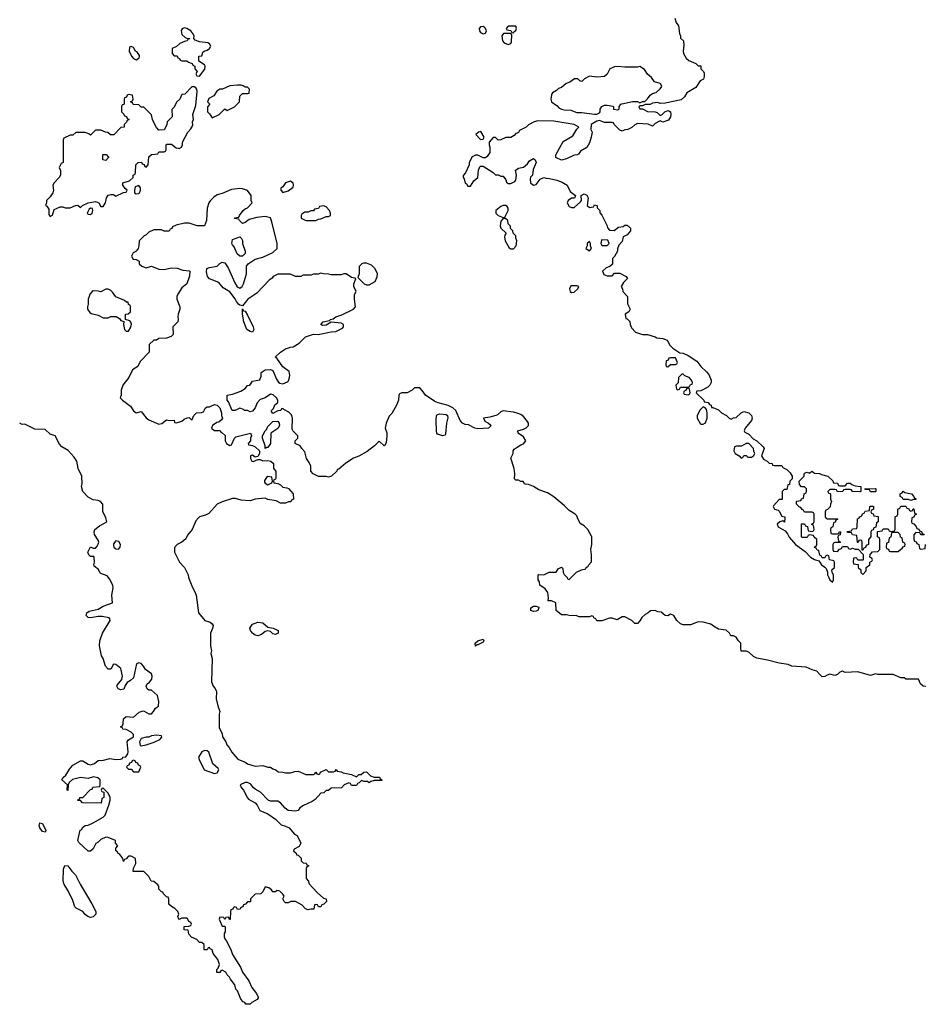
# Model space of a CAD drawing. Header units: inches. Extents: x 2106670 to 2322961, y 36024 to 224899.
# Tile 91 of 256: x 2146070 to 2153224, y 136156 to 143938. Entities that reach past the tile are written whole.
import ezdxf

# ---------------------------------------------------------------- set-up
doc = ezdxf.new("R2010")
doc.units = ezdxf.units.IN
doc.header["$MEASUREMENT"] = 0
for name, color, linetype in [('C1143', 7, 'Continuous'), ('C1144', 7, 'Continuous'), ('C1153', 7, 'Continuous'), ('C1154', 7, 'Continuous')]:
    doc.layers.add(name, color=color, linetype=linetype)

msp = doc.modelspace()

# ---------------------------------------------------------------- linework, layer by layer
at = {"layer": 'C1143', "color": 5, "elevation": 40}
msp.add_lwpolyline([(2147482.5, 140000), (2147462, 139978), (2147431.3, 139910), (2147396.9, 139863.1), (2147383.6, 139836.4), (2147351.6, 139808.4), (2147314, 139790), (2147292.7, 139767.3), (2147292, 139730), (2147332, 139650), (2147372, 139610), (2147402, 139550), (2147404.7, 139530), (2147434.8, 139450), (2147457.3, 139410), (2147464, 139390), (2147482, 139250), (2147532, 139190), (2147575.9, 139175.9), (2147590, 139164.7), (2147597.3, 139150), (2147593.4, 139126.6), (2147578, 139090), (2147578, 138990), (2147584.7, 138950), (2147581, 138930), (2147590.9, 138889.1), (2147586.4, 138706.4), (2147598, 138670), (2147613.7, 138653.7), (2147626, 138630), (2147622.8, 138570), (2147634.4, 138514.4), (2147650.8, 138470), (2147646, 138450), (2147645.4, 138345.4), (2147670, 138294), (2147672, 138270), (2147698, 138230), (2147706.4, 138206.4), (2147725.4, 138185.4), (2147744.7, 138150), (2147794.4, 138094.4), (2147850.7, 138070.7), (2147870, 138058), (2147930, 138038), (2147990, 138044.7), (2148030, 138031.3), (2148050, 138031.3), (2148070, 138018), (2148094, 138010), (2148112.7, 137992.7), (2148148.4, 137991.6), (2148170, 137984.7), (2148210, 137984.7), (2148243.1, 137996.9), (2148270, 137998), (2148330, 137972), (2148390, 137974), (2148402, 137978), (2148410, 137992), (2148418, 137978), (2148430, 137974), (2148442, 137978), (2148446, 137990), (2148490, 138011.3), (2148510, 137994), (2148550, 137994), (2148562, 137998), (2148570, 138011.3), (2148578, 137998), (2148610, 137994), (2148625.4, 137985.4), (2148691.6, 137971.6), (2148730, 137954), (2148748.4, 137971.6), (2148767.3, 137972.7), (2148788.4, 137991.6), (2148810, 137994), (2148842, 137962), (2148870, 137951.3), (2148911.3, 137951.3), (2148918, 137938), (2148932, 137930), (2148930, 137926), (2148870, 137926), (2148843.6, 137916.4), (2148830, 137906), (2148816.4, 137916.4), (2148790, 137918), (2148770, 137926), (2148752.7, 137907.3), (2148738, 137902), (2148730, 137886), (2148690, 137886), (2148682, 137902), (2148670, 137906), (2148634, 137890), (2148611.6, 137868.4), (2148530, 137866), (2148510, 137846), (2148490, 137846), (2148472, 137828), (2148450, 137826), (2148403.6, 137776.4), (2148379.8, 137760.2), (2148311.1, 137728.9), (2148282, 137710), (2148270, 137688.7), (2148250, 137682), (2148190, 137689.4), (2148166.2, 137706.2), (2148130, 137749.2), (2148110, 137761.2), (2148050, 137762), (2148034, 137770), (2147973.3, 137833.3), (2147930, 137856), (2147913.2, 137870), (2147895.1, 137895.1), (2147870, 137909), (2147850, 137909), (2147811.3, 137890), (2147820.7, 137870), (2147839.1, 137850), (2147868.3, 137788.3), (2147878, 137778), (2147930, 137747.7), (2147945.5, 137730), (2147967.1, 137687.1), (2148030, 137660.7), (2148090, 137620.7), (2148134.4, 137574.4), (2148170, 137564.7), (2148198, 137550), (2148242, 137502), (2148262, 137490), (2148291.1, 137428.9), (2148276.9, 137403.1), (2148238, 137382), (2148234, 137370), (2148254, 137350), (2148258, 137338), (2148270, 137334), (2148292.7, 137312.7), (2148294, 137290), (2148310, 137274), (2148332.7, 137272.7), (2148338, 137258), (2148354, 137250), (2148338, 137242), (2148334, 137230), (2148334, 137150), (2148352, 137130), (2148354, 137110), (2148419.6, 137039.6), (2148470, 136994), (2148491.1, 136991.1), (2148494, 136970), (2148472.7, 136947.3), (2148458, 136942), (2148450, 136926), (2148430, 136926), (2148422, 136942), (2148410, 136946), (2148398, 136942), (2148392.7, 136907.3), (2148370, 136908), (2148350, 136902), (2148328, 136910), (2148300.4, 136940.4), (2148250, 136968), (2148211.6, 136968.4), (2148190, 136958), (2148170, 136958), (2148158, 136970), (2148148, 136990), (2148158, 137010), (2148150, 137026), (2148126, 137050), (2148104.7, 137055.3), (2148090, 137046), (2148070, 137046), (2148060.4, 137060.4), (2148038, 137078), (2148010, 137086), (2147990, 137046), (2147974, 137030), (2147930, 137026), (2147894, 136990), (2147894, 136970), (2147890, 136966), (2147870, 136966), (2147852.7, 136947.3), (2147838, 136942), (2147832.7, 136927.3), (2147818, 136922), (2147812.7, 136907.3), (2147790, 136906), (2147782, 136922), (2147770, 136926), (2147758, 136922), (2147752.7, 136907.3), (2147738, 136902), (2147734, 136890), (2147732.7, 136827.3), (2147727.3, 136827.3), (2147722, 136842), (2147710, 136846), (2147698, 136842), (2147690, 136826), (2147682, 136842), (2147650, 136846), (2147644.7, 136830), (2147670, 136774), (2147690, 136774), (2147694, 136770), (2147694, 136730), (2147684.7, 136715.3), (2147684.7, 136690), (2147690, 136674), (2147701, 136661), (2147738, 136590), (2147751.3, 136550), (2147814.8, 136450), (2147830, 136411.3), (2147881.1, 136341.1), (2147902.8, 136290), (2147940.5, 136240.5), (2147953.7, 136213.7), (2147953.7, 136206.3), (2147944.9, 136195.1), (2147902.8, 136170), (2147890, 136157.2), (2147856.4, 136156.4), (2147848, 136170), (2147836.5, 136176.5), (2147818, 136198), (2147790, 136262), (2147777.2, 136277.2), (2147768.7, 136310), (2147734.6, 136354.6), (2147728, 136370), (2147708, 136390), (2147698, 136410), (2147670, 136426), (2147658, 136422), (2147651.6, 136408.4), (2147627.3, 136407.3), (2147628.4, 136431.6), (2147638, 136442), (2147648, 136470), (2147635.3, 136510), (2147598, 136558), (2147590, 136586), (2147575.3, 136595.3), (2147570, 136606), (2147558, 136602), (2147550, 136586), (2147527.3, 136587.3), (2147526, 136630), (2147510, 136646), (2147490, 136646), (2147470, 136668), (2147427.3, 136687.3), (2147406, 136710), (2147402, 136742), (2147370, 136746), (2147368.9, 136771.1), (2147407.3, 136772.7), (2147422, 136778), (2147426, 136790), (2147422, 136802), (2147406, 136810), (2147394.6, 136834.6), (2147390, 136838), (2147350, 136838), (2147330, 136826), (2147326, 136830), (2147318, 136850), (2147326, 136870), (2147318, 136890), (2147294.6, 136914.6), (2147269.1, 136929.1), (2147249, 136949), (2147248, 136988), (2147242, 137002), (2147230, 137006), (2147206, 137030), (2147202, 137042), (2147190, 137046), (2147170, 137066), (2147168, 137090), (2147160.4, 137100.4), (2147130, 137126), (2147108, 137130), (2147090, 137166), (2147050, 137206), (2146967.3, 137207.3), (2146968.4, 137231.6), (2146988, 137270), (2146986, 137310), (2146950, 137326), (2146930, 137326), (2146910, 137306), (2146898, 137302), (2146890, 137286), (2146886, 137310), (2146860.4, 137340.4), (2146846, 137350), (2146842, 137362), (2146828.4, 137368.4), (2146828.4, 137391.6), (2146846, 137410), (2146826, 137430), (2146826, 137450), (2146770, 137475.3), (2146750, 137478), (2146710, 137458), (2146690, 137438), (2146671.6, 137428.4), (2146650, 137386), (2146630, 137366), (2146610, 137366), (2146536.4, 137436.4), (2146528, 137450), (2146548.4, 137531.6), (2146562, 137538), (2146567.3, 137552.7), (2146586, 137570), (2146610, 137572), (2146650, 137591.3), (2146730, 137636), (2146744, 137650), (2146775.3, 137730), (2146786, 137770), (2146786, 137790), (2146770, 137826), (2146730, 137866), (2146718, 137862), (2146714, 137850), (2146718, 137838), (2146734, 137834), (2146734, 137790), (2146718, 137782), (2146712.7, 137747.3), (2146566, 137750), (2146550, 137766), (2146530, 137766), (2146528.4, 137771.6), (2146542, 137778), (2146546, 137790), (2146568, 137792), (2146630, 137854), (2146642, 137858), (2146647.3, 137872.7), (2146702, 137878), (2146706, 137890), (2146706, 137930), (2146687.3, 137947.3), (2146654, 137954), (2146610, 137942), (2146551.6, 137948.4), (2146487.5, 137932.5), (2146462, 137910), (2146452, 137890), (2146450, 137846), (2146446, 137850), (2146448, 137890), (2146402, 137930), (2146413.2, 137950), (2146433.6, 137966.4), (2146464.4, 138015.6), (2146490, 138046), (2146550, 138080.3), (2146570, 138080.4), (2146610, 138054.9), (2146630, 138050.4), (2146659.7, 138060.3), (2146690, 138084), (2146733.2, 138086.8), (2146781.2, 138098.8), (2146828.7, 138091.3), (2146867.3, 138092.7), (2146882, 138098), (2146886, 138110), (2146908.4, 138111.6), (2146924.7, 138135.3), (2146927, 138153), (2146918, 138230), (2146930, 138246.8), (2146968, 138270), (2146968, 138290), (2146950, 138308), (2146910, 138328), (2146886, 138330), (2146882, 138342), (2146866, 138350), (2146882, 138358), (2146887.3, 138372.7), (2146890, 138412), (2146910, 138431.3), (2146970, 138424.7), (2147014.6, 138465.4), (2147044.7, 138475.3), (2147054.4, 138474.4), (2147090, 138451.3), (2147110, 138452), (2147128, 138470), (2147143.1, 138496.9), (2147167.3, 138512.7), (2147168.7, 138550), (2147158, 138598), (2147110, 138638), (2147090, 138638), (2147078, 138650), (2147068.7, 138670), (2147078, 138690), (2147096.5, 138703.5), (2147114.8, 138725.2), (2147116, 138750), (2147110, 138768), (2147063.7, 138803.7), (2147048.7, 138830), (2147030, 138848.7), (2147010, 138855.3), (2146991.6, 138848.4), (2146970, 138738), (2146945.4, 138714.6), (2146919.6, 138700.4), (2146903.6, 138676.4), (2146892.7, 138647.3), (2146870, 138642), (2146848.9, 138648.9), (2146838, 138670), (2146840.4, 138679.6), (2146876.4, 138723.6), (2146882, 138750), (2146868.7, 138810), (2146830, 138842), (2146810, 138846), (2146790, 138806), (2146770, 138806), (2146748.7, 138830), (2146728.7, 138890), (2146715.3, 138910), (2146701.2, 138990), (2146704, 139030), (2146724, 139090), (2146784, 139190), (2146782, 139202), (2146778, 139210), (2146722, 139222), (2146690, 139222.6), (2146629.7, 139209.7), (2146610, 139213.6), (2146595.1, 139230), (2146601.3, 139250), (2146617.6, 139262.4), (2146690, 139278.9), (2146730, 139303.1), (2146804, 139330), (2146797.2, 139390), (2146809.1, 139449.1), (2146805.2, 139470), (2146779.3, 139519.3), (2146762, 139542), (2146710, 139562), (2146702, 139570), (2146692.7, 139592.7), (2146658, 139618), (2146655.3, 139630), (2146662, 139650), (2146658, 139690), (2146654.6, 139694.6), (2146630, 139695.3), (2146615.3, 139710), (2146608.7, 139730), (2146628.9, 139771.1), (2146650, 139762), (2146670, 139762), (2146683.1, 139776.9), (2146690, 139794), (2146694, 139810), (2146690, 139826), (2146662, 139870), (2146659, 139890), (2146664, 139910), (2146701.5, 139938.5), (2146758, 139970), (2146751, 140000)], dxfattribs=at)
for points in [[(2146830, 139819.3), (2146810, 139795.3), (2146810, 139782), (2146814, 139770), (2146830, 139756.3), (2146850, 139754.8), (2146862.7, 139770), (2146866.6, 139790), (2146854, 139814)], [(2148090, 139079), (2148070, 139085.2), (2148050, 139104), (2148030, 139109.2), (2148010, 139104), (2147981.4, 139078.6), (2147950, 139069.3), (2147930, 139074), (2147908.7, 139090), (2147894, 139110), (2147888, 139130), (2147910, 139161), (2147950, 139177.3), (2147990, 139170.8), (2148030, 139136), (2148072, 139130), (2148111.3, 139110), (2148111, 139090)], [(2149670, 138988), (2149668, 139010), (2149688, 139030), (2149730, 139042), (2149736, 139030), (2149730, 139018), (2149690, 138998), (2149682, 138998)], [(2147150, 138284), (2147110, 138279), (2147090, 138268.7), (2147068.4, 138268.4), (2147030, 138258), (2147016, 138230), (2147022, 138202), (2147030, 138198), (2147070, 138206.8), (2147132.9, 138227.1), (2147178, 138250), (2147192.5, 138267.5), (2147190, 138278)], [(2147530, 138162), (2147510, 138152), (2147483.8, 138110), (2147488.2, 138090), (2147526, 138010), (2147610, 137981.6), (2147630, 137985.5), (2147642, 138010), (2147639.1, 138019.1), (2147596.6, 138056.6), (2147565.2, 138150), (2147550, 138160.9)], [(2146970, 138086), (2146958, 138082), (2146952.7, 138067.3), (2146938, 138062), (2146932.7, 138047.3), (2146918, 138042), (2146914, 138030), (2146930, 138014), (2146950, 138014), (2146970, 137994), (2147010, 137994), (2147026, 138030), (2147022, 138042), (2147007.3, 138047.3), (2147002, 138062), (2146987.3, 138067.3), (2146982, 138082)], [(2146270, 137518), (2146250, 137522), (2146229.4, 137550), (2146222.7, 137570), (2146230, 137590.7), (2146250, 137584.7), (2146276, 137530)], [(2146630, 136843.7), (2146609.5, 136849.5), (2146586.8, 136866.8), (2146570, 136888.7), (2146516.5, 136916.5), (2146506.6, 136926.6), (2146490, 136978), (2146453.6, 137053.6), (2146422, 137102), (2146414, 137130), (2146416.4, 137223.6), (2146427.3, 137252.7), (2146450, 137252), (2146481, 137210), (2146510, 137181), (2146547, 137107), (2146640.5, 136950), (2146670.7, 136890), (2146670.8, 136870), (2146650, 136846.6)]]:
    msp.add_lwpolyline(points, close=True, dxfattribs=at)
at = {"layer": 'C1144', "color": 5, "elevation": 40}
for points in [[(2147370, 143874.5), (2147353.4, 143866.6), (2147346.2, 143853.8), (2147350, 143822), (2147378, 143798), (2147391.6, 143791.6), (2147414, 143790), (2147398, 143782), (2147394, 143770), (2147372.7, 143767.3), (2147334, 143750), (2147310, 143726), (2147274, 143710), (2147274, 143670), (2147290, 143654), (2147312.7, 143652.7), (2147318, 143638), (2147332.7, 143632.7), (2147338, 143618), (2147350, 143614), (2147390, 143614), (2147403.6, 143603.6), (2147432.7, 143592.7), (2147438, 143578), (2147454, 143570), (2147454, 143550), (2147472, 143530), (2147462, 143510), (2147470, 143494), (2147490, 143492), (2147533.8, 143546.2), (2147536, 143570), (2147530, 143582), (2147486, 143610), (2147486, 143650), (2147510, 143654), (2147518, 143682), (2147526, 143690), (2147550, 143698), (2147569.3, 143710.7), (2147579.3, 143730), (2147570, 143748.7), (2147555.3, 143755.3), (2147490, 143762.7), (2147456.5, 143776.5), (2147446, 143790), (2147448, 143810), (2147439, 143830), (2147421.2, 143850), (2147390, 143869.3)], [(2149730, 143884), (2149710, 143882), (2149701, 143870), (2149702.8, 143850), (2149710, 143838), (2149730, 143826), (2149748.7, 143831.3), (2149758, 143850), (2149748.7, 143870), (2149738.6, 143878.6)], [(2149948.7, 143828.7), (2149891.3, 143828.7), (2149878, 143810), (2149884.7, 143770), (2149896, 143756), (2149930, 143742), (2149949, 143751), (2149956, 143764), (2149959, 143819)], [(2149990, 143886), (2149930, 143886), (2149914, 143870), (2149918, 143858), (2149950, 143854), (2149958, 143838), (2149970, 143834), (2149975.3, 143844.7), (2149990, 143854), (2149995.3, 143870)], [(2146950, 143726), (2146938, 143722), (2146934, 143690), (2146952, 143650), (2146970, 143632), (2146990, 143622), (2147010, 143634), (2147016.4, 143643.6), (2147016.4, 143656.4), (2147000.4, 143680.4), (2146986, 143690), (2146970, 143718)], [(2147450, 143408), (2147430, 143408), (2147374, 143350), (2147350, 143346), (2147334, 143310), (2147310, 143286), (2147290, 143246), (2147272.7, 143227.3), (2147274, 143170), (2147234, 143130), (2147231.6, 143108.4), (2147211.6, 143068.4), (2147170, 143066), (2147150, 143086), (2147134.6, 143114.6), (2147118, 143150), (2147110, 143186), (2147050, 143246), (2147030, 143246), (2147010, 143266), (2146967.3, 143267.3), (2146962, 143282), (2146946, 143290), (2146962, 143298), (2146966, 143310), (2146962, 143342), (2146930, 143346), (2146918, 143342), (2146912.7, 143327.3), (2146898, 143322), (2146894, 143310), (2146894, 143270), (2146878, 143262), (2146874, 143250), (2146874, 143210), (2146892.7, 143192.7), (2146898, 143178), (2146912.7, 143172.7), (2146918, 143158), (2146934, 143150), (2146918, 143142), (2146912.7, 143127.3), (2146894, 143110), (2146894, 143090), (2146870, 143086), (2146812.7, 143027.3), (2146788.4, 143028.4), (2146767.3, 143047.3), (2146748.4, 143048.4), (2146710, 143066), (2146670, 143066), (2146630, 143026), (2146616.4, 143036.4), (2146587.3, 143047.3), (2146512.7, 143047.3), (2146490, 143026), (2146470, 143026), (2146418, 143002), (2146414, 142990), (2146414, 142810), (2146398, 142802), (2146382, 142770), (2146392.7, 142747.3), (2146392, 142710), (2146382, 142690), (2146342, 142650), (2146332, 142630), (2146338, 142590), (2146331.3, 142570), (2146310, 142538), (2146282, 142510), (2146282, 142490), (2146274, 142470), (2146283.6, 142463.6), (2146299.6, 142439.6), (2146299.6, 142399.6), (2146310, 142382), (2146330, 142394), (2146342, 142438), (2146390, 142458), (2146410, 142458), (2146430, 142451.3), (2146470, 142451), (2146510, 142471), (2146530, 142471.3), (2146550, 142454), (2146566, 142470), (2146610, 142492), (2146670, 142502), (2146694, 142490), (2146710, 142462), (2146730, 142462), (2146748, 142490), (2146755.3, 142530), (2146770, 142551.3), (2146790, 142558), (2146810, 142558), (2146830, 142544.7), (2146890, 142572), (2146910, 142574), (2146918, 142590), (2146903.1, 142603.1), (2146886, 142630), (2146886, 142650), (2146936.4, 142663.6), (2146966, 142690), (2146966, 142710), (2146982, 142718), (2146986, 142730), (2146988, 142790), (2147006, 142810), (2147031.6, 142811.6), (2147038, 142798), (2147052.7, 142792.7), (2147058, 142778), (2147070, 142774), (2147086, 142790), (2147090, 142854), (2147110, 142872), (2147162, 142878), (2147170, 142894), (2147210, 142894), (2147222, 142898), (2147226, 142910), (2147226, 142950), (2147230, 142954), (2147270, 142954), (2147306, 142926), (2147322, 142922), (2147330, 142921), (2147348, 142930), (2147356, 142950), (2147357.2, 142970), (2147377.2, 143010), (2147399, 143050), (2147423.1, 143076.9), (2147438, 143102), (2147435.3, 143130), (2147442, 143150), (2147438, 143190), (2147460.4, 143259.6), (2147473.2, 143370), (2147468.9, 143388.9), (2147460.4, 143400.4)], [(2147790, 143422), (2147730, 143415.3), (2147671.6, 143388.4), (2147650, 143388), (2147626.4, 143373.6), (2147603.6, 143336.4), (2147565.4, 143314.6), (2147554, 143290), (2147572, 143270), (2147554, 143250), (2147554, 143210), (2147570, 143194), (2147590, 143162), (2147646, 143190), (2147690, 143234), (2147710, 143222), (2147766, 143250), (2147806, 143290), (2147810, 143334), (2147830, 143354), (2147870, 143354), (2147882, 143358), (2147886, 143390), (2147870, 143406), (2147850, 143406), (2147836.4, 143416.4), (2147820.4, 143420.4)], [(2149714, 143054), (2149694, 143050), (2149674, 143030), (2149710, 142992), (2149730, 142994), (2149738, 143010)], [(2146750, 142826), (2146726, 142830), (2146726, 142870), (2146730, 142874), (2146752.7, 142872.7), (2146771.6, 142851.6), (2146771.6, 142848.4)], [(2148210, 142662), (2148170, 142648), (2148150, 142618), (2148132.7, 142607.3), (2148132, 142590), (2148150, 142572), (2148190, 142584.7), (2148230, 142614), (2148234, 142630), (2148230, 142646)], [(2147010, 142628.7), (2146982.8, 142617.2), (2146976, 142590), (2146978, 142570), (2146990, 142562.8), (2147010, 142564), (2147017.2, 142570), (2147024, 142590), (2147024, 142610)], [(2146630, 142448), (2146619.6, 142440.4), (2146602, 142410), (2146610, 142402), (2146630, 142398), (2146642, 142410), (2146648, 142430), (2146646, 142446)], [(2148470, 142466), (2148438, 142462), (2148430, 142446), (2148398, 142442), (2148391.6, 142428.4), (2148370, 142428), (2148350, 142418), (2148323.6, 142416.4), (2148298, 142402), (2148294, 142390), (2148294, 142370), (2148330, 142352), (2148408.4, 142351.6), (2148430, 142362), (2148450, 142364.7), (2148490, 142382), (2148510, 142382), (2148526, 142390), (2148526, 142410), (2148518, 142430), (2148490, 142458)], [(2149910, 142468.7), (2149890, 142468.7), (2149870, 142462), (2149831.3, 142430), (2149832, 142410), (2149850, 142392), (2149890, 142374), (2149902, 142378), (2149928.4, 142431.6), (2149928.7, 142450), (2149922, 142462)], [(2149890, 142368), (2149870, 142346), (2149864.7, 142310), (2149872, 142290), (2149914, 142250), (2149903.6, 142236.4), (2149899.6, 142220.4), (2149904, 142190), (2149936.4, 142136.4), (2149950, 142127.7), (2149970, 142127.7), (2149992.7, 142150), (2149996, 142190), (2149988.9, 142211.1), (2149988.9, 142228.9), (2149968, 142250), (2149966, 142270), (2149948, 142288), (2149947.3, 142307.3), (2149930, 142326), (2149926, 142350), (2149907.3, 142367.3)], [(2147830, 142069.3), (2147808, 142070), (2147786.8, 142086.8), (2147764, 142144), (2147750, 142158), (2147746, 142170), (2147750, 142202), (2147810, 142222), (2147822, 142210), (2147830, 142194), (2147831.3, 142170), (2147850.8, 142110), (2147850.6, 142089.4)], [(2148810, 142015.3), (2148785.4, 142014.6), (2148771.6, 142008.4), (2148752.7, 141987.3), (2148752, 141930), (2148742, 141902), (2148790, 141852), (2148810, 141842), (2148830, 141842), (2148878, 141870), (2148894.6, 141905.4), (2148895.3, 141930), (2148878, 141970), (2148850, 141998)], [(2146770, 141808), (2146750, 141808), (2146710, 141788.7), (2146690, 141794), (2146650, 141795.3), (2146642, 141790), (2146624.7, 141770), (2146618, 141750), (2146612, 141730), (2146611.3, 141691.3), (2146604.7, 141670), (2146606, 141650), (2146624, 141624), (2146635.3, 141615.3), (2146690, 141602), (2146730, 141582), (2146770, 141582), (2146790, 141592), (2146831.6, 141591.6), (2146858, 141578), (2146870, 141562), (2146892.7, 141552.7), (2146891, 141529), (2146898.8, 141490), (2146910, 141476), (2146930, 141476), (2146948.7, 141508.7), (2146952.7, 141532.7), (2146948.9, 141548.9), (2146939, 141559), (2146906, 141570), (2146906, 141610), (2146927.3, 141612.7), (2146946, 141630), (2146946, 141670), (2146942, 141682), (2146928.4, 141688.4), (2146926, 141706), (2146914, 141706), (2146899, 141719), (2146830, 141748), (2146804, 141784), (2146790, 141798)], [(2147910, 141469.3), (2147890, 141473.2), (2147865.2, 141490), (2147841.2, 141550), (2147829.2, 141610), (2147830, 141654), (2147838, 141638), (2147850, 141634), (2147870, 141602), (2147914, 141510), (2147920.7, 141490)], [(2149410, 140649.6), (2149370, 140663.7), (2149364.5, 140670), (2149362, 140690), (2149359.5, 140770), (2149362.9, 140810), (2149370, 140818), (2149390, 140822), (2149438.4, 140818.4), (2149450.6, 140810), (2149452.8, 140792.8), (2149442.8, 140750), (2149433.8, 140666.2), (2149430, 140655.3)], [(2148010, 140548), (2148008, 140570), (2147988, 140630), (2147988, 140650), (2148008.7, 140690), (2148020.4, 140699.6), (2148030, 140722), (2148050, 140744.7), (2148070, 140762), (2148110, 140764.7), (2148121, 140750), (2148122, 140730), (2148110, 140708), (2148054, 140670), (2148051, 140589), (2148030, 140558), (2148022, 140558)], [(2148030, 140328), (2148019.6, 140320.4), (2148003.6, 140296.4), (2148003.6, 140283.6), (2148010, 140274), (2148030, 140262), (2148062, 140278), (2148066, 140290), (2148062, 140322)]]:
    msp.add_lwpolyline(points, close=True, dxfattribs=at)
for points in [[(2150000, 143042), (2149990, 143038), (2149976.9, 143023.1), (2149950, 143006), (2149910, 143008), (2149870, 142988), (2149850, 142986), (2149830, 143006), (2149810, 143006), (2149778, 142970), (2149778, 142950), (2149784.7, 142930), (2149784.7, 142890), (2149763.6, 142856.4), (2149750, 142846), (2149730, 142846), (2149690, 142868.7), (2149670, 142868.7), (2149645.4, 142854.6), (2149622, 142810), (2149622, 142790), (2149591.6, 142728.4), (2149572.7, 142707.3), (2149572, 142690), (2149581, 142681), (2149590, 142646), (2149599.8, 142639.8), (2149610, 142622), (2149630, 142622), (2149656.4, 142663.6), (2149688.7, 142690), (2149694, 142750), (2149704, 142776), (2149710, 142782), (2149730, 142782), (2149810.9, 142730.9), (2149830, 142712), (2149851.1, 142711.1), (2149870, 142702), (2149890, 142702), (2149910, 142672), (2149915.3, 142655.3), (2149930, 142644.7), (2149950, 142644.7), (2149980.9, 142659.1), (2149989.6, 142670.4), (2149995.1, 142710), (2149988, 142750), (2150000, 142758)], [(2150000, 140828.1), (2149970, 140837.2), (2149890, 140848), (2149870, 140838), (2149845.4, 140814.6), (2149831.1, 140808.9), (2149783.6, 140796.4), (2149734, 140790), (2149745.4, 140765.4), (2149774, 140750), (2149794, 140730), (2149774, 140710), (2149690, 140706), (2149666, 140710), (2149615.3, 140735.3), (2149590, 140738), (2149569.2, 140749.2), (2149549, 140770), (2149516, 140850), (2149491.4, 140871.4), (2149455.3, 140890), (2149375.3, 140910), (2149350, 140922), (2149275.3, 140970), (2149250, 141008), (2149230, 141028), (2149190, 141028), (2149170.9, 141009.1), (2149130.7, 140989.3), (2149090, 140989.2), (2149070, 140982), (2149064.9, 140970), (2149062.8, 140930), (2149050, 140898), (2149010, 140826), (2148990, 140806), (2148966, 140750), (2148958, 140710), (2148970, 140674), (2148970.6, 140650.6), (2148966, 140594), (2148952, 140570), (2148949.1, 140569.1), (2148910, 140606), (2148872, 140570), (2148813.7, 140526.3), (2148750, 140489), (2148707.9, 140472.1), (2148647.3, 140432.7), (2148590, 140386), (2148578, 140382), (2148574, 140370), (2148532, 140330), (2148510, 140322), (2148490, 140328), (2148430, 140328), (2148388, 140350), (2148369.1, 140369.1), (2148368.7, 140410), (2148358, 140438), (2148335.3, 140470), (2148323.1, 140523.1), (2148298, 140550), (2148286, 140570), (2148246, 140590), (2148246, 140610), (2148266, 140630), (2148266, 140650), (2148230, 140686), (2148222.7, 140702.7), (2148224, 140790), (2148216, 140816), (2148195.5, 140835.5), (2148156.4, 140856.4), (2148150, 140866), (2148138, 140862), (2148134, 140850), (2148110, 140848), (2148070, 140826), (2148060.4, 140840.4), (2148058, 140850), (2148075.3, 140864.7), (2148086.3, 140893.7), (2148108.4, 140911.6), (2148108.7, 140930), (2148099, 140950), (2148072.5, 140972.5), (2148050, 140979), (2148010, 140948.7), (2147970, 140935.3), (2147946, 140910), (2147930.5, 140869.5), (2147910, 140844), (2147890, 140838), (2147870, 140848.7), (2147846, 140850), (2147838, 140858), (2147810, 140868), (2147771.6, 140848.4), (2147748, 140850), (2147719, 140919), (2147708.7, 140930), (2147708, 140970), (2147750, 140978.8), (2147817.6, 141002.4), (2147850, 141022.8), (2147870, 141046.8), (2147889, 141051), (2147910, 141082), (2147968, 141092), (2147978, 141122), (2147978, 141150), (2148010, 141171.3), (2148050, 141174.8), (2148070, 141164.7), (2148098.4, 141098.4), (2148114.6, 141074.6), (2148126, 141066), (2148150, 141059.1), (2148184.8, 141075.2), (2148194.8, 141085.2), (2148202.7, 141110), (2148205.2, 141130), (2148199, 141159), (2148150, 141195.3), (2148102, 141262), (2148088, 141270), (2148090, 141274), (2148129.4, 141310.6), (2148170, 141338), (2148210, 141351.3), (2148230, 141352), (2148278, 141382), (2148329, 141431), (2148390, 141452), (2148428.4, 141451.6), (2148531.6, 141471.6), (2148567.3, 141472.7), (2148620.4, 141499.6), (2148628, 141510), (2148628, 141530), (2148610, 141539), (2148530, 141548), (2148490, 141524), (2148462, 141522), (2148448, 141530), (2148468, 141550), (2148518, 141562), (2148526, 141570), (2148545.2, 141574.8), (2148568, 141590), (2148615.5, 141604.5), (2148708, 141650), (2148722, 141670), (2148714, 141730), (2148714.6, 141765.4), (2148728, 141790), (2148709.1, 141830.9), (2148709, 141851), (2148726, 141890), (2148716.4, 141896.4), (2148690, 141902), (2148650, 141928.7), (2148630, 141928.7), (2148610, 141922), (2148530, 141922), (2148508.4, 141928.4), (2148470, 141928.7), (2148450, 141935.3), (2148428.4, 141928.4), (2148390, 141928), (2148370, 141918), (2148310, 141918), (2148290, 141908.7), (2148250, 141908), (2148210, 141928), (2148110, 141928), (2148071.6, 141908.4), (2148063.6, 141896.4), (2148039.6, 141880.4), (2147943.6, 141776.4), (2147872, 141730), (2147830, 141678), (2147810, 141682), (2147798, 141690), (2147782, 141710), (2147772.5, 141732.5), (2147730, 141788.7), (2147678, 141818), (2147642, 141862), (2147569, 141890), (2147554, 141910), (2147544.7, 141944.7), (2147549.3, 141970.7), (2147570, 141981), (2147629.2, 141990.8), (2147650, 142011.3), (2147670, 142022), (2147690, 142018), (2147717.5, 141977.5), (2147770, 141858), (2147788, 141828), (2147810, 141816), (2147828.7, 141830), (2147839, 141850), (2147862.7, 141930), (2147862, 141990), (2147874, 142010), (2147930, 142046.8), (2147990, 142061.6), (2148070, 142097.1), (2148102.9, 142130), (2148102.9, 142170), (2148062, 142342), (2148050, 142373.2), (2148010, 142382.9), (2147943.8, 142376.2), (2147882, 142358), (2147850, 142335.3), (2147830, 142328), (2147806, 142350), (2147802, 142362), (2147767.3, 142367.3), (2147770, 142372), (2147802, 142378), (2147806, 142390), (2147835.3, 142430), (2147850, 142444.7), (2147870, 142452), (2147906, 142490), (2147898, 142510), (2147898, 142550), (2147870, 142588), (2147830, 142602), (2147810, 142604), (2147742.5, 142597.5), (2147670, 142564), (2147630, 142555.3), (2147603.5, 142536.5), (2147578, 142510), (2147564.7, 142490), (2147551.3, 142450), (2147544.7, 142350), (2147530, 142308), (2147471.3, 142308.7), (2147410, 142329), (2147370.9, 142329.1), (2147305.4, 142314.6), (2147278, 142302), (2147272.7, 142287.3), (2147258, 142282), (2147250, 142268), (2147210, 142268), (2147190, 142278), (2147130, 142278), (2147090, 142258), (2147070, 142238), (2147054, 142230), (2147014, 142190), (2147012, 142150), (2147004.7, 142130), (2146990, 142108), (2146965.4, 142094.6), (2146952, 142070), (2146966.4, 142046.4), (2146990, 142042), (2147014, 142030), (2147014, 142010), (2147034, 141990), (2147070, 141978), (2147110, 141991.3), (2147170, 141967.3), (2147210, 141964), (2147270, 141976), (2147315.3, 141975.3), (2147359.6, 141959.6), (2147410, 141954), (2147414, 141950), (2147411.6, 141911.6), (2147391.3, 141850), (2147350, 141818), (2147318, 141770), (2147311.3, 141750), (2147311.3, 141730), (2147334.8, 141670), (2147334.8, 141650), (2147321, 141610), (2147318.8, 141590), (2147322.8, 141570), (2147318.8, 141550), (2147281, 141510), (2147282, 141450), (2147265.4, 141434.6), (2147230, 141422), (2147170, 141418), (2147150, 141406), (2147130, 141406), (2147094, 141370), (2147094, 141310), (2147022, 141238), (2147003.6, 141196.4), (2146962, 141170), (2146931.3, 141110), (2146884.7, 141050), (2146872, 141010), (2146871.6, 140971.6), (2146864.7, 140950), (2146882, 140930), (2146944.9, 140884.9), (2146970, 140846), (2146990, 140831), (2147030, 140842), (2147070, 140791.3), (2147090, 140776), (2147170, 140741), (2147193.6, 140746.4), (2147230, 140776), (2147250, 140771.3), (2147290, 140772), (2147294, 140754), (2147310, 140752), (2147350, 140764.7), (2147370, 140782), (2147392.7, 140792.7), (2147410, 140794), (2147430, 140774), (2147446, 140810), (2147466, 140830), (2147507.3, 140832.7), (2147522, 140838), (2147538, 140870), (2147550, 140878), (2147570, 140878), (2147610, 140898), (2147630, 140892), (2147651.3, 140870), (2147664.7, 140830), (2147664.7, 140810), (2147671.1, 140788.9), (2147663.6, 140776.4), (2147642, 140758), (2147626.4, 140753.6), (2147592, 140730), (2147586, 140710), (2147590, 140704.7), (2147610, 140692), (2147652.7, 140692.7), (2147658, 140678), (2147670, 140674), (2147692.7, 140652.7), (2147692, 140610), (2147704.7, 140590), (2147730, 140574), (2147742, 140578), (2147766, 140630), (2147778, 140642), (2147894, 140670), (2147902, 140650), (2147894, 140630), (2147894, 140610), (2147874, 140590), (2147878, 140578), (2147910, 140574), (2147930, 140562), (2147964.7, 140530), (2147964.7, 140510), (2147950, 140486), (2147930, 140482), (2147910, 140495.3), (2147894, 140490), (2147892, 140470), (2147904.7, 140450), (2147913.6, 140446.4), (2147950, 140462), (2147970, 140462), (2147990, 140451.3), (2148030, 140454), (2148054, 140450), (2148074, 140430), (2148074, 140390), (2148094, 140370), (2148092.7, 140312.7), (2148090, 140306), (2148078, 140302), (2148074, 140290), (2148078, 140278), (2148110, 140272), (2148130, 140262), (2148150, 140244.7), (2148179.6, 140239.6), (2148192.7, 140232.7), (2148231.6, 140191.6), (2148234, 140150), (2148218, 140142), (2148211.3, 140128.7), (2148192.7, 140127.3), (2148170, 140118), (2148130, 140118), (2148096.4, 140136.4), (2148030, 140146), (2148010, 140158), (2147931, 140149), (2147890, 140135.3), (2147820.2, 140140.2), (2147773.6, 140153.6), (2147750, 140154), (2147670, 140129), (2147630, 140108.7), (2147563.5, 140036.5), (2147538, 140022), (2147490, 140008), (2147482.5, 140000)], [(2146751, 140000), (2146748.7, 140010), (2146728, 140050), (2146728, 140110), (2146708, 140130), (2146690, 140139), (2146650, 140144), (2146610, 140164), (2146569.1, 140209.1), (2146559, 140250), (2146564, 140270), (2146561.2, 140330), (2146532.7, 140390), (2146520.9, 140450), (2146501, 140481), (2146452.7, 140532.7), (2146403.6, 140563.6), (2146383.3, 140583.3), (2146350, 140649), (2146310, 140662), (2146270, 140699), (2146190, 140702), (2146110, 140742), (2146090, 140738), (2146070, 140748.7)], [(2150000, 140298), (2149990, 140298), (2149978, 140310), (2149982, 140350), (2149977.2, 140390), (2149950, 140474), (2149968, 140510), (2149968.7, 140530), (2149976.4, 140543.6), (2150000, 140558.7)]]:
    msp.add_lwpolyline(points, dxfattribs=at)
at = {"layer": 'C1153', "color": 5, "elevation": 40}
for points in [[(2153227.3, 138667.3), (2153206, 138670), (2153186, 138690), (2153170, 138726), (2153070, 138726), (2153056.4, 138736.4), (2153030, 138738), (2152970, 138764), (2152850, 138764), (2152830, 138768.7), (2152790, 138755.3), (2152690, 138784), (2152590, 138779), (2152570, 138789), (2152550, 138782), (2152530, 138762), (2152510, 138754), (2152470, 138765.2), (2152450, 138759), (2152430, 138746), (2152410, 138745.2), (2152390, 138762), (2152368, 138790), (2152330, 138799), (2152282, 138822), (2152170.7, 138829.3), (2152141.5, 138841.5), (2152070, 138852.7), (2151977, 138877), (2151892.5, 138892.5), (2151866.3, 138906.3), (2151830, 138939), (2151810, 138948), (2151770, 138948), (2151766, 138970), (2151768, 139010), (2151748.9, 139028.9), (2151730, 139058), (2151710, 139068), (2151688, 139068), (2151678, 139090), (2151650, 139114), (2151590, 139122), (2151550, 139144), (2151530, 139161.2), (2151470, 139177.2), (2151430, 139179), (2151370, 139155.3), (2151310, 139155.3), (2151290, 139164), (2151262, 139190), (2151238, 139230), (2151210, 139239), (2151190, 139228), (2151170, 139228.7), (2151136.4, 139256.4), (2151110, 139258), (2151090, 139268), (2151052.7, 139267.3), (2151034, 139250), (2151010, 139238), (2150985.4, 139214.6), (2150970, 139186), (2150950, 139166), (2150930, 139166), (2150906, 139190), (2150850, 139218), (2150830, 139218), (2150790, 139195.3), (2150750, 139208.7), (2150730, 139208.7), (2150670, 139188), (2150630, 139188), (2150622, 139202), (2150606, 139210), (2150602, 139222), (2150590, 139226), (2150570, 139218), (2150490, 139218), (2150470, 139228), (2150411.6, 139228.4), (2150390, 139235.3), (2150350, 139235.3), (2150308, 139270), (2150306, 139330), (2150270, 139346), (2150246, 139346), (2150248, 139370), (2150242, 139410), (2150220.4, 139440.4), (2150178, 139470), (2150176.4, 139496.4), (2150166, 139510), (2150166, 139550), (2150170, 139554), (2150210, 139552), (2150251.6, 139571.6), (2150307.3, 139572.7), (2150323.1, 139596.9), (2150350, 139612), (2150359.6, 139599.6), (2150362, 139570), (2150370, 139554), (2150394, 139530), (2150398, 139518), (2150410, 139514), (2150468.4, 139571.6), (2150508.4, 139591.6), (2150542, 139598), (2150546, 139610), (2150562, 139618), (2150566, 139630), (2150587.3, 139652.7), (2150588, 139710), (2150582, 139750), (2150588.7, 139790), (2150588.7, 139850), (2150558, 139910), (2150530, 139938), (2150496.4, 139956.4), (2150477.7, 140000)], [(2152113.7, 140000), (2152112.7, 139967.3), (2152098, 139978), (2152074, 139970), (2152054, 139950), (2152062, 139930), (2152118, 139898), (2152135.3, 139875.3), (2152147.5, 139847.5), (2152198, 139790), (2152274.8, 139734.8), (2152318, 139690), (2152350, 139671.3), (2152382, 139662), (2152392, 139652), (2152404.7, 139630), (2152431.3, 139611.3), (2152439.8, 139599.8), (2152452, 139572), (2152452, 139550), (2152461, 139530), (2152470, 139512), (2152490, 139494), (2152498, 139510), (2152498, 139550), (2152488.4, 139568.4), (2152486, 139590), (2152506, 139610), (2152506, 139650), (2152502, 139662), (2152466, 139670), (2152462, 139702), (2152450, 139706), (2152438, 139702), (2152430, 139686), (2152410, 139686), (2152402, 139702), (2152390, 139706), (2152382, 139742), (2152370, 139746), (2152362, 139762), (2152346, 139770), (2152362, 139778), (2152366, 139790), (2152366, 139830), (2152347.3, 139847.3), (2152342, 139862), (2152310, 139866), (2152298, 139862), (2152290, 139846), (2152250, 139846), (2152246, 139850), (2152247.3, 139952.7), (2152270, 139954), (2152278, 139938), (2152292.7, 139932.7), (2152298, 139898), (2152330, 139894), (2152342, 139898), (2152346, 139910), (2152342, 139942), (2152326, 139950), (2152342, 139958), (2152346, 139970), (2152346, 140000)], [(2152437.3, 140000), (2152438, 139998), (2152450, 139994), (2152530, 139994), (2152534, 139990), (2152518, 139982), (2152512.7, 139967.3), (2152498, 139962), (2152494, 139930), (2152478, 139922), (2152474, 139910), (2152478, 139878), (2152490, 139874), (2152530, 139874), (2152542, 139878), (2152547.3, 139892.7), (2152554, 139890), (2152552.7, 139867.3), (2152538, 139862), (2152534, 139850), (2152538, 139818), (2152554, 139810), (2152550, 139806), (2152510, 139806), (2152498, 139802), (2152494, 139790), (2152494, 139750), (2152498, 139738), (2152530, 139734), (2152547.3, 139752.7), (2152562, 139758), (2152570, 139774), (2152610, 139774), (2152618, 139758), (2152630, 139754), (2152650, 139762), (2152670, 139754), (2152692.7, 139752.7), (2152732, 139712), (2152734, 139670), (2152730, 139666), (2152690, 139666), (2152682, 139682), (2152670, 139686), (2152658, 139682), (2152654, 139650), (2152658, 139638), (2152692.7, 139632.7), (2152694, 139610), (2152714, 139590), (2152714, 139570), (2152730, 139554), (2152758, 139582), (2152758, 139610), (2152786, 139630), (2152786, 139650), (2152802, 139658), (2152806, 139670), (2152802, 139682), (2152786, 139690), (2152787.3, 139712.7), (2152808, 139732), (2152850, 139734), (2152866, 139750), (2152866, 139830), (2152862, 139842), (2152846, 139850), (2152847.3, 139892.7), (2152882, 139898), (2152890, 139914), (2152930, 139914), (2152938, 139898), (2152950, 139894), (2152982, 139898), (2152986, 139910), (2152986, 140000)], [(2152852.5, 140000), (2152852, 139970), (2152838, 139962), (2152832.7, 139927.3), (2152818, 139922), (2152812.7, 139907.3), (2152798, 139902), (2152794, 139890), (2152794, 139850), (2152774, 139830), (2152774, 139790), (2152758, 139782), (2152752.7, 139767.3), (2152738, 139762), (2152730, 139746), (2152726, 139746), (2152726, 139810), (2152722, 139822), (2152710, 139826), (2152698, 139822), (2152692.7, 139807.3), (2152687.3, 139807.3), (2152682, 139862), (2152650, 139866), (2152642, 139882), (2152610, 139886), (2152606, 139890), (2152610, 139894), (2152642, 139898), (2152650, 139914), (2152682, 139918), (2152686, 139930), (2152687.3, 139992.7), (2152702, 139998), (2152702.7, 140000)], [(2153117.7, 140000), (2153114, 139970), (2153118, 139958), (2153132.7, 139952.7), (2153152.7, 139932.7), (2153158, 139918), (2153172.7, 139912.7), (2153178, 139898), (2153192.7, 139892.7), (2153198, 139878), (2153214, 139870), (2153210, 139866), (2153190, 139866), (2153182, 139882), (2153150, 139886), (2153132.7, 139867.3), (2153132.7, 139832.7), (2153138, 139818), (2153152.7, 139812.7), (2153158, 139798), (2153174, 139790), (2153178, 139758), (2153190, 139754), (2153222, 139758), (2153226, 139790)]]:
    msp.add_lwpolyline(points, dxfattribs=at)
for points in [[(2153010, 139886), (2152970, 139886), (2152958, 139882), (2152952.7, 139847.3), (2152938, 139842), (2152932.7, 139807.3), (2152918, 139802), (2152914, 139770), (2152918, 139758), (2152932.7, 139752.7), (2152938, 139738), (2152950, 139734), (2153010, 139734), (2153030, 139754), (2153042, 139758), (2153048, 139772), (2153062, 139778), (2153066, 139790), (2153062, 139802), (2153046, 139810), (2153042, 139842), (2153027.3, 139847.3), (2153026, 139870)], [(2150130, 139262), (2150108.4, 139268.4), (2150108, 139290), (2150130, 139302), (2150150, 139302), (2150170, 139294), (2150172, 139290), (2150162, 139270), (2150150, 139264)]]:
    msp.add_lwpolyline(points, close=True, dxfattribs=at)
at = {"layer": 'C1154', "color": 5, "elevation": 40}
for points in [[(2151244.7, 143950), (2151255.3, 143915.3), (2151274, 143890), (2151281, 143830), (2151291, 143810), (2151291.3, 143791.3), (2151314.8, 143770), (2151316.8, 143736.8), (2151310.5, 143690), (2151314, 143670), (2151334.4, 143634.4), (2151356, 143616), (2151411.6, 143591.6), (2151430, 143574), (2151450, 143574), (2151452, 143550), (2151472, 143530), (2151476.9, 143516.9), (2151478, 143490), (2151471, 143469), (2151444.7, 143455.3), (2151410, 143402), (2151339.6, 143360.4), (2151322, 143330), (2151295.2, 143304.8), (2151170, 143279.3), (2151130, 143277.2), (2151110, 143284), (2151070, 143279), (2151050, 143268.7), (2151011.6, 143268.4), (2150990, 143258), (2150970, 143258), (2150962, 143250), (2150970, 143234), (2150990, 143234), (2151030, 143212), (2151090, 143211.3), (2151105.4, 143205.4), (2151130, 143182), (2151146, 143190), (2151166, 143210), (2151190, 143221), (2151198, 143218), (2151212, 143210), (2151214, 143190), (2151212, 143170), (2151195.3, 143144.7), (2151150, 143128), (2151130, 143138), (2151123.6, 143136.4), (2151090, 143118), (2151070, 143098), (2151033.6, 143113.6), (2150950, 143118), (2150930, 143108), (2150906, 143086), (2150874, 143070), (2150850, 143068), (2150830, 143058), (2150810, 143066), (2150766, 143110), (2150762, 143122), (2150750, 143126), (2150690, 143126), (2150650, 143142), (2150630, 143135.3), (2150584.7, 143110), (2150581, 143070), (2150591.3, 143050), (2150584.7, 143010), (2150570, 142966), (2150550, 142928), (2150499.6, 142900.4), (2150483.6, 142876.4), (2150474, 142870), (2150450, 142868), (2150390, 142838), (2150348.9, 142828.9), (2150306, 142850), (2150306, 142870), (2150363.1, 142976.9), (2150440.4, 143019.6), (2150470, 143074), (2150486, 143090), (2150449.1, 143109.1), (2150290, 143135.6), (2150162, 143138), (2150134, 143130), (2150090, 143108), (2150070, 143088), (2150018, 143062), (2150010, 143046), (2150000, 143042)], [(2150000, 142758), (2150010, 142764.7), (2150050, 142774), (2150080.4, 142799.6), (2150096.4, 142823.6), (2150130, 142842), (2150142, 142830), (2150151, 142810), (2150125.4, 142754.6), (2150122, 142710), (2150106.4, 142693.6), (2150102, 142678), (2150104.7, 142650), (2150118, 142638), (2150130, 142631), (2150150, 142636), (2150182, 142678), (2150210, 142692), (2150230, 142684.7), (2150256.4, 142683.6), (2150314, 142670), (2150354.4, 142654.4), (2150394, 142630), (2150419.6, 142579.6), (2150462, 142550), (2150451.6, 142528.4), (2150430, 142528), (2150402, 142510), (2150394, 142490), (2150410, 142462), (2150430, 142454), (2150450, 142454), (2150500.4, 142499.6), (2150508, 142510), (2150506, 142550), (2150530, 142562), (2150550, 142552), (2150562, 142530), (2150554, 142470), (2150570, 142454), (2150602, 142458), (2150610, 142474), (2150632, 142470), (2150632.7, 142452.7), (2150652, 142430), (2150652.7, 142412.7), (2150670, 142394), (2150712, 142310), (2150712.7, 142292.7), (2150730, 142274), (2150767.3, 142272.7), (2150800.4, 142299.6), (2150836.4, 142303.6), (2150850, 142314), (2150870, 142314), (2150894, 142290), (2150894, 142270), (2150870, 142238), (2150838, 142222), (2150830, 142186), (2150803.6, 142156.4), (2150792.7, 142127.3), (2150792, 142110), (2150770, 142066), (2150754, 142050), (2150752.7, 142007.3), (2150732.7, 141987.3), (2150703.6, 141976.4), (2150674, 141950), (2150685.4, 141925.4), (2150710, 141914), (2150750, 141914), (2150770, 141934), (2150810, 141934), (2150862, 141910), (2150871.6, 141891.6), (2150839.6, 141860.4), (2150822, 141830), (2150832, 141810), (2150834, 141790), (2150872, 141750), (2150871.6, 141691.6), (2150892, 141650), (2150882, 141630), (2150854, 141610), (2150858, 141578), (2150870, 141574), (2150890, 141554), (2150892, 141530), (2150903.6, 141503.6), (2150934, 141470), (2150990, 141451.3), (2151030, 141451.3), (2151090, 141432), (2151103.6, 141423.6), (2151150, 141418), (2151185.4, 141405.4), (2151206.4, 141366.4), (2151230, 141342), (2151286, 141306), (2151310, 141302), (2151350, 141284.7), (2151418.5, 141238.5), (2151450, 141198), (2151496.3, 141156.3), (2151514, 141134), (2151532, 141090), (2151532, 141070), (2151522, 141050), (2151505.4, 141034.6), (2151450, 141006), (2151418, 141002), (2151414, 140990), (2151474, 140930), (2151478, 140918), (2151510, 140914), (2151518, 140898), (2151531.6, 140891.6), (2151534, 140874), (2151546, 140874), (2151590, 140854), (2151614, 140830), (2151654, 140810), (2151674, 140790), (2151690, 140782), (2151708.4, 140791.6), (2151730, 140794), (2151769.1, 140830.9), (2151790, 140841), (2151830, 140830.7), (2151850, 140811), (2151856.3, 140790), (2151850.5, 140769.5), (2151802, 140710), (2151794, 140690), (2151798, 140678), (2151830, 140662), (2151864.7, 140624.7), (2151894, 140610), (2151943.6, 140563.6), (2151952, 140550), (2151931.3, 140490), (2151945.4, 140465.4), (2151974, 140450), (2151990, 140434), (2152014, 140430), (2152018, 140418), (2152030, 140414), (2152090, 140414), (2152099.6, 140399.6), (2152130, 140382), (2152156.9, 140356.9), (2152172, 140330), (2152172, 140310), (2152154, 140290), (2152150, 140266), (2152138, 140262), (2152130, 140226), (2152110, 140226), (2152094, 140210), (2152092.7, 140147.3), (2152070, 140146), (2152023.6, 140096.4), (2152022, 140090), (2152034, 140070), (2152062, 140062), (2152070, 140054), (2152090, 140014), (2152114, 140010), (2152113.7, 140000)], [(2150000, 140558.7), (2150030, 140578), (2150050, 140586), (2150068.7, 140610), (2150050, 140642), (2150008, 140670), (2150006, 140690), (2150050, 140701), (2150070, 140711.3), (2150088.9, 140731.1), (2150089, 140750), (2150082, 140762), (2150050, 140802), (2150030, 140819), (2150000, 140828.1)], [(2152346, 140000), (2152346, 140030), (2152342, 140042), (2152330, 140046), (2152270, 140046), (2152262, 140062), (2152250, 140066), (2152242, 140082), (2152230, 140086), (2152206, 140110), (2152206, 140130), (2152210, 140134), (2152242, 140138), (2152247.3, 140152.7), (2152262, 140158), (2152266, 140190), (2152282, 140198), (2152286, 140210), (2152286, 140230), (2152270, 140246), (2152247.3, 140247.3), (2152230, 140266), (2152228, 140290), (2152266, 140330), (2152266, 140350), (2152270, 140354), (2152290, 140362), (2152310, 140354), (2152328.9, 140371.1), (2152350, 140354), (2152387.3, 140352.7), (2152403.6, 140343.6), (2152454, 140330), (2152492.7, 140292.7), (2152498, 140278), (2152530, 140274), (2152538, 140258), (2152550, 140254), (2152590, 140254), (2152610, 140274), (2152630, 140274), (2152643.6, 140263.6), (2152670, 140254), (2152714, 140250), (2152714, 140210), (2152710, 140206), (2152648.9, 140208.9), (2152642, 140222), (2152630, 140226), (2152590, 140226), (2152578, 140222), (2152571.6, 140208.4), (2152530, 140206), (2152522, 140222), (2152510, 140226), (2152470, 140226), (2152454, 140210), (2152458, 140198), (2152474, 140190), (2152474, 140150), (2152482, 140130), (2152474, 140110), (2152472.7, 140087.3), (2152452.7, 140067.3), (2152438, 140062), (2152434, 140050), (2152434, 140010), (2152437.3, 140000)], [(2150477.7, 140000), (2150470, 140018), (2150458, 140030), (2150410, 140059), (2150375.1, 140095.1), (2150290, 140166.6), (2150238.7, 140198.7), (2150170, 140223.7), (2150129.7, 140249.7), (2150090, 140263.7), (2150066.6, 140266.6), (2150058, 140270), (2150047.3, 140287.3), (2150030, 140288), (2150010, 140298), (2150000, 140298)], [(2152702.7, 140000), (2152706, 140010), (2152722, 140018), (2152727.3, 140032.7), (2152742, 140038), (2152750, 140054), (2152782, 140058), (2152786, 140090), (2152790, 140094), (2152810, 140094), (2152814, 140090), (2152814, 140070), (2152798, 140062), (2152794, 140050), (2152798, 140038), (2152812, 140032), (2152818, 140018), (2152852.7, 140012.7), (2152852.5, 140000)], [(2152986, 140000), (2152986, 140010), (2153002, 140018), (2153006, 140030), (2153006, 140070), (2153022, 140078), (2153030, 140094), (2153070, 140094), (2153078, 140078), (2153092.7, 140072.7), (2153098, 140058), (2153110, 140054), (2153122, 140058), (2153127.3, 140072.7), (2153132.7, 140072.7), (2153138, 140038), (2153154, 140030), (2153138, 140022), (2153132.7, 140007.3), (2153118, 140002), (2153117.7, 140000)]]:
    msp.add_lwpolyline(points, dxfattribs=at)
for points in [[(2150790, 143569.4), (2150770, 143566.6), (2150731.3, 143550), (2150710, 143508), (2150690, 143489), (2150630, 143485.2), (2150570, 143493.2), (2150531.3, 143470), (2150510, 143448.7), (2150494.6, 143454.6), (2150478, 143470), (2150454, 143470), (2150415.3, 143444.7), (2150386.4, 143433.6), (2150350, 143402), (2150326.4, 143393.6), (2150310, 143378), (2150279.6, 143360.4), (2150270, 143346), (2150264.7, 143310), (2150272, 143290), (2150317.1, 143257.1), (2150330, 143241), (2150350, 143230.8), (2150370, 143224.7), (2150423.6, 143223.6), (2150470, 143206), (2150510, 143206), (2150610, 143191.3), (2150630, 143192), (2150650, 143202), (2150655.3, 143210), (2150655.3, 143230), (2150670, 143251), (2150690, 143262.8), (2150710, 143264), (2150754.8, 143254.8), (2150762, 143250), (2150762, 143230), (2150795.3, 143224.7), (2150806, 143230), (2150806, 143250), (2150818, 143270), (2150826.6, 143273.4), (2150910, 143291.3), (2150950, 143291.3), (2150970, 143282), (2150989.1, 143290.9), (2151008.7, 143291.3), (2151030, 143312), (2151050, 143342), (2151070, 143354), (2151098, 143362), (2151130, 143392), (2151142, 143410), (2151135.3, 143430), (2151130, 143435.3), (2151086, 143446), (2151060.4, 143480.4), (2151030, 143508), (2151004.7, 143544.7), (2150970, 143568), (2150950, 143562), (2150850, 143562.7)], [(2150570, 142186), (2150554, 142170), (2150554, 142150), (2150542, 142130), (2150570, 142112), (2150588, 142130), (2150578, 142150), (2150578, 142170)], [(2150670, 142198), (2150665.4, 142194.6), (2150662, 142170), (2150670, 142154), (2150710, 142154), (2150726, 142170), (2150715.3, 142195.3)], [(2150470, 141835.3), (2150430, 141835.3), (2150422, 141830), (2150412, 141810), (2150418, 141790), (2150430, 141781), (2150450, 141784.7), (2150478, 141810), (2150486, 141830)], [(2151250, 141266), (2151210, 141266), (2151198, 141262), (2151192.7, 141247.3), (2151178, 141242), (2151174, 141210), (2151178, 141198), (2151190, 141194), (2151210, 141214), (2151250, 141214), (2151262, 141218), (2151266, 141230)], [(2151310, 141138), (2151302, 141138), (2151274, 141110), (2151272, 141068), (2151254, 141050), (2151258, 141018), (2151270, 141014), (2151282, 141018), (2151290, 141034), (2151350, 141034), (2151362, 141038), (2151370, 141054), (2151382, 141058), (2151386, 141070), (2151378, 141090), (2151358, 141110), (2151324, 141124)], [(2151350, 141026), (2151338, 141022), (2151332.7, 141007.3), (2151318, 141002), (2151314, 140990), (2151318, 140978), (2151350, 140974), (2151362, 140978), (2151366, 140990), (2151362, 141022)], [(2151470, 140878), (2151446.4, 140853.6), (2151422, 140810), (2151422, 140790), (2151446.4, 140746.4), (2151450, 140742), (2151470, 140742), (2151488.4, 140751.6), (2151502, 140790), (2151502, 140830), (2151496.4, 140856.4), (2151486, 140870)], [(2151830, 140588), (2151810, 140588), (2151771.1, 140568.9), (2151732, 140568), (2151718, 140562), (2151712, 140530), (2151722, 140510), (2151754, 140490), (2151770, 140474), (2151782, 140478), (2151790, 140494), (2151810, 140494), (2151822, 140482), (2151850, 140482), (2151866, 140490), (2151878, 140510), (2151868.7, 140528.7), (2151868, 140550)], [(2152790, 140206), (2152782, 140222), (2152750, 140226), (2152746, 140230), (2152830, 140234), (2152834, 140230), (2152834, 140210), (2152830, 140206)], [(2153110, 140138), (2153090, 140146), (2153050, 140146), (2153042, 140162), (2153026, 140170), (2153026, 140190), (2153042, 140198), (2153050, 140211.3), (2153062, 140202), (2153114, 140190), (2153134, 140170), (2153138, 140158), (2153150, 140154), (2153150, 140146), (2153130, 140146)]]:
    msp.add_lwpolyline(points, close=True, dxfattribs=at)

doc.saveas('drawing.dxf')
